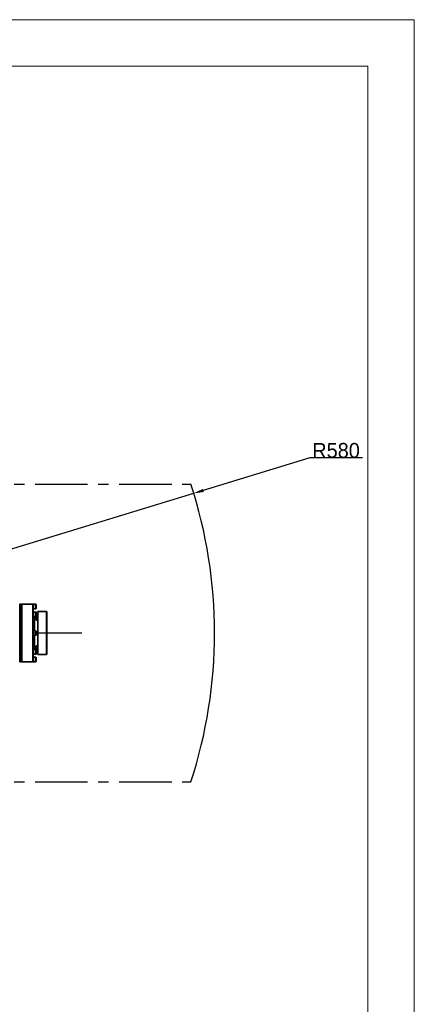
# Model space of a CAD drawing. Header units: millimetres. Extents: x -2031 to 1277, y -458 to 5880.
# Tile 62 of 62: x -137 to 340, y 4690 to 5880. Entities that reach past the tile are written whole.
import ezdxf

# ---------------------------------------------------------------- set-up
doc = ezdxf.new("R2010")
doc.units = ezdxf.units.MM
doc.header["$LTSCALE"] = 5
doc.header["$PDSIZE"] = -1
doc.linetypes.add('ACAD_ISO10W100', pattern=[18, 12, -3, 0, -3])
doc.linetypes.add('CENTERX2', pattern=[20.32, 12.7, -2.54, 2.54, -2.54])
for name, color, linetype, lineweight in [('1轮廓实线层', 7, 'Continuous', 18), ('2细线层', 4, 'Continuous', 13), ('图框层', 7, 'Continuous', 18), ('重要标记', 1, 'Continuous', 25)]:
    doc.layers.add(name, color=color, linetype=linetype, lineweight=lineweight)
doc.dimstyles.new('ISO-25', dxfattribs={"dimtxt": 18, "dimasz": 12, "dimexe": 7, "dimexo": 0.625, "dimtad": 1, "dimtoh": 1, "dimtxsty": 'Standard', "dimcen": 2.5, "dimclrd": 1, "dimclre": 1, "dimclrt": 4, "dimadec": 0, "dimazin": 0, "dimtfac": 1, "dimtmove": 0, "dimatfit": 3, "dimfxl": 1, "dimarcsym": 0})

# ---------------------------------------------------------------- blocks, each defined once
blk = doc.blocks.new('ZwmFrameMain_A4^_^无分区图框^_^portrait')
at = {"layer": '1轮廓实线层'}
for q in [(0, 287), (180, 0)]:
    blk.add_line((180, 287), q, dxfattribs=at)
at = {"layer": '2细线层'}
for q in [(-25, 292), (185, -5)]:
    blk.add_line((185, 292), q, dxfattribs=at)
blk = doc.blocks.new('*D51')
at = {"layer": 'Defpoints', "color": 0, "linetype": 'ByBlock', "transparency": 16777216}
for p in [(-572.4, 5350.6), (-1052.3, 5239.7), (-672.9, 5139), (-481.1, 5139), (-61.6, 5139)]:
    blk.add_point(p, dxfattribs=at)
at = {"layer": '重要标记', "color": 1, "linetype": 'ByBlock', "lineweight": -2, "transparency": 16777216}
blk.add_arc((-481.1, 5139), 230.5, 2.9837, 167.0163, dxfattribs=at)
at = {"layer": '重要标记', "color": 1, "linetype": 'ByBlock', "transparency": 16777216}
for points in [[(-703.7, 5190.3), (-707.6, 5191.1), (-708.1, 5179)], [(-248.9, 5151), (-252.9, 5150.9), (-250.6, 5139)]]:
    blk.add_solid(points, dxfattribs=at)
at = {"layer": '重要标记', "color": 4, "linetype": 'ByBlock', "transparency": 16777216, "insert": (-410.2, 5368.3), "char_height": 18, "attachment_point": 5, "rotation": 342.8143}
blk.add_mtext('170°', dxfattribs=at)

msp = doc.modelspace()

# ---------------------------------------------------------------- linework, layer by layer
at = {"color": 2, "linetype": 'CENTERX2'}
for p, q in [((-1032.455, 5318.959), (70.269, 5318.959)), ((-1032.455, 4958.959), (70.269, 4958.959))]:
    msp.add_line(p, q, dxfattribs=at)
at = {"linetype": 'Continuous', "lineweight": 35}
for p, q in [((-136.428, 5173.959), (-136.828, 5173.559)), ((-134.828, 5173.959), (-136.428, 5173.959)), ((-136.428, 5173.959), (-136.428, 5114.21)), ((-134.428, 5173.559), (-134.828, 5173.959)), ((-134.828, 5173.959), (-134.828, 5114.21)), ((-134.028, 5173.959), (-134.428, 5173.559)), ((-134.428, 5114.493), (-134.428, 5173.559)), ((-134.428, 5173.559), (-134.428, 5104.359)), ((-120.728, 5173.959), (-134.028, 5173.959)), ((-134.028, 5173.959), (-134.028, 5138.959)), ((-120.328, 5173.559), (-120.728, 5173.959)), ((-120.728, 5138.959), (-120.728, 5173.959)), ((-119.828, 5173.709), (-120.328, 5173.709)), ((-120.328, 5173.709), (-120.328, 5173.559)), ((-120.328, 5164.074), (-120.328, 5173.546)), ((-120.328, 5168.209), (-119.828, 5168.209)), ((-117.128, 5173.709), (-119.828, 5173.709)), ((-119.828, 5172.689), (-119.828, 5173.709)), ((-119.828, 5173.709), (-119.828, 5168.209)), ((-119.828, 5168.209), (-119.828, 5172.689)), ((-119.828, 5168.209), (-117.128, 5168.209)), ((-116.828, 5173.409), (-117.128, 5173.709)), ((-117.128, 5172.689), (-117.128, 5173.709)), ((-117.128, 5168.209), (-117.128, 5172.689)), ((-117.128, 5168.209), (-116.828, 5168.509)), ((-116.828, 5173.409), (-116.828, 5172.5)), ((-116.828, 5172.5), (-116.828, 5168.509)), ((-119.828, 5164.336), (-120.328, 5164.336)), ((-120.328, 5164.074), (-120.328, 5162.757)), ((-120.328, 5139.89), (-120.328, 5162.757)), ((-120.328, 5158.836), (-119.828, 5158.836)), ((-120.028, 5158.836), (-120.028, 5141.709)), ((-117.128, 5164.336), (-119.828, 5164.336)), ((-119.828, 5158.836), (-119.828, 5164.336)), ((-119.828, 5164.336), (-119.828, 5163.531)), ((-119.828, 5163.531), (-119.828, 5158.836)), ((-119.828, 5158.836), (-117.128, 5158.836)), ((-119.328, 5141.709), (-119.328, 5158.836)), ((-118.828, 5158.836), (-118.828, 5141.709)), ((-116.828, 5164.036), (-117.128, 5164.336)), ((-117.128, 5158.836), (-117.128, 5164.336)), ((-117.128, 5158.836), (-116.828, 5159.136)), ((-116.828, 5164.036), (-116.828, 5159.136)), ((-114.828, 5163.959), (-116.828, 5163.959)), ((-116.728, 5158.63), (-114.828, 5158.63)), ((-116.728, 5154.387), (-116.728, 5158.63)), ((-114.828, 5157.265), (-116.728, 5157.265)), ((-114.828, 5154.387), (-116.728, 5154.387)), ((-114.528, 5164.959), (-114.828, 5164.659)), ((-114.828, 5113.259), (-114.828, 5164.659)), ((-104.128, 5164.959), (-114.528, 5164.959)), ((-114.528, 5164.959), (-114.528, 5112.959)), ((-103.828, 5164.659), (-104.128, 5164.959)), ((-104.128, 5112.959), (-104.128, 5164.959)), ((-103.828, 5164.659), (-103.828, 5113.259)), ((-134.028, 5138.959), (-134.028, 5103.959)), ((-120.728, 5103.959), (-120.728, 5138.959)), ((-119.828, 5141.709), (-120.328, 5141.709)), ((-120.328, 5139.89), (-120.328, 5138.027)), ((-120.328, 5115.16), (-120.328, 5138.027)), ((-120.328, 5136.209), (-119.828, 5136.209)), ((-120.028, 5136.209), (-120.028, 5119.081)), ((-117.128, 5141.709), (-119.828, 5141.709)), ((-119.828, 5136.209), (-119.828, 5141.709)), ((-119.828, 5141.709), (-119.828, 5138.959)), ((-119.828, 5138.959), (-119.828, 5136.209)), ((-119.828, 5136.209), (-117.128, 5136.209)), ((-119.328, 5119.081), (-119.328, 5136.209)), ((-118.828, 5136.209), (-118.828, 5119.081)), ((-116.828, 5141.409), (-117.128, 5141.709)), ((-117.128, 5136.209), (-117.128, 5141.709)), ((-117.128, 5136.209), (-116.828, 5136.509)), ((-116.828, 5141.409), (-116.828, 5136.509)), ((-119.828, 5119.081), (-120.328, 5119.081)), ((-117.128, 5119.081), (-119.828, 5119.081)), ((-119.828, 5119.066), (-119.828, 5119.081)), ((-119.828, 5119.081), (-119.828, 5114.387)), ((-119.828, 5113.581), (-119.828, 5119.066)), ((-116.828, 5118.781), (-117.128, 5119.081)), ((-117.128, 5119.066), (-117.128, 5119.081)), ((-117.128, 5113.581), (-117.128, 5119.066)), ((-116.828, 5118.781), (-116.828, 5113.881)), ((-116.728, 5123.53), (-116.728, 5119.287)), ((-116.728, 5123.53), (-114.828, 5123.53)), ((-116.728, 5120.652), (-114.828, 5120.652)), ((-114.828, 5119.287), (-116.728, 5119.287)), ((-136.428, 5114.21), (-136.428, 5103.959)), ((-134.828, 5114.21), (-134.828, 5103.959)), ((-134.428, 5104.359), (-134.428, 5114.493)), ((-120.328, 5115.16), (-120.328, 5113.843)), ((-120.328, 5104.371), (-120.328, 5113.843)), ((-120.328, 5113.581), (-119.828, 5113.581)), ((-119.828, 5109.709), (-120.328, 5109.709)), ((-119.828, 5114.387), (-119.828, 5113.581)), ((-119.828, 5113.581), (-117.128, 5113.581)), ((-117.128, 5109.709), (-119.828, 5109.709)), ((-119.828, 5104.209), (-119.828, 5109.709)), ((-119.828, 5109.709), (-119.828, 5108.903)), ((-119.828, 5108.903), (-119.828, 5104.209)), ((-117.128, 5113.581), (-116.828, 5113.881)), ((-116.828, 5109.409), (-117.128, 5109.709)), ((-117.128, 5104.209), (-117.128, 5109.709)), ((-116.828, 5113.959), (-114.828, 5113.959)), ((-116.828, 5109.409), (-116.828, 5104.509)), ((-114.828, 5113.259), (-114.528, 5112.959)), ((-114.528, 5112.959), (-104.128, 5112.959)), ((-104.128, 5112.959), (-103.828, 5113.259)), ((-136.828, 5104.359), (-136.428, 5103.959)), ((-136.428, 5103.959), (-134.828, 5103.959)), ((-134.828, 5103.959), (-134.428, 5104.359)), ((-134.428, 5104.359), (-134.028, 5103.959)), ((-134.028, 5103.959), (-120.728, 5103.959)), ((-120.728, 5103.959), (-120.328, 5104.359)), ((-120.328, 5104.371), (-120.328, 5104.209)), ((-120.328, 5104.209), (-119.828, 5104.209)), ((-119.828, 5104.209), (-117.128, 5104.209)), ((-117.128, 5104.209), (-116.828, 5104.509))]:
    msp.add_line(p, q, dxfattribs=at)
at = {"layer": '重要标记', "color": 1, "linetype": 'ByBlock'}
for p, q in [((214.195, 5350.594), (85.252, 5311.346)), ((277.82, 5350.594), (214.195, 5350.594)), ((-481.093, 5138.959), (73.772, 5307.852))]:
    msp.add_line(p, q, dxfattribs=at)
at = {"layer": '重要标记', "color": 4, "linetype": 'ACAD_ISO10W100'}
msp.add_line((-61.63, 5138.959), (-672.898, 5138.959), dxfattribs=at)
at = {"layer": '重要标记', "color": 4, "linetype": 'ByBlock'}
msp.add_arc((-481.093, 5138.959), 580, 341.919987, 18.080013, dxfattribs=at)
at = {"layer": '重要标记', "color": 1, "linetype": 'ByBlock'}
msp.add_solid([(84.669, 5313.259), (85.834, 5309.433), (73.772, 5307.852)], dxfattribs=at)

# ---------------------------------------------------------------- block references
at = {"layer": '图框层', "xscale": 11.232, "yscale": 11.232, "zscale": 11.232}
msp.add_blockref('ZwmFrameMain_A4^_^无分区图框^_^portrait', (-1737.643, 2600.69), dxfattribs=at)

# ---------------------------------------------------------------- texts
at = {"layer": '重要标记', "color": 4, "linetype": 'ByBlock', "insert": (245.695, 5359.594), "char_height": 18, "attachment_point": 5}
msp.add_mtext('R580', dxfattribs=at)

# ---------------------------------------------------------------- dimensions: what is measured, and where the dimension line sits
at = {"layer": '重要标记', "color": 1, "linetype": 'ByBlock'}
dim = msp.add_angular_dim_2l(base=(-572.376, 5350.575), line1=((-61.63, 5138.959), (-672.898, 5138.959)), line2=((-481.093, 5138.959), (-1052.282, 5239.675)), dimstyle='ISO-25', dxfattribs=at)
dim.commit()
dim.dimension.update_dxf_attribs({"geometry": '*D51', "text_midpoint": (-412.998, 5359.134), "dimtype": 162})

doc.saveas('drawing.dxf')
